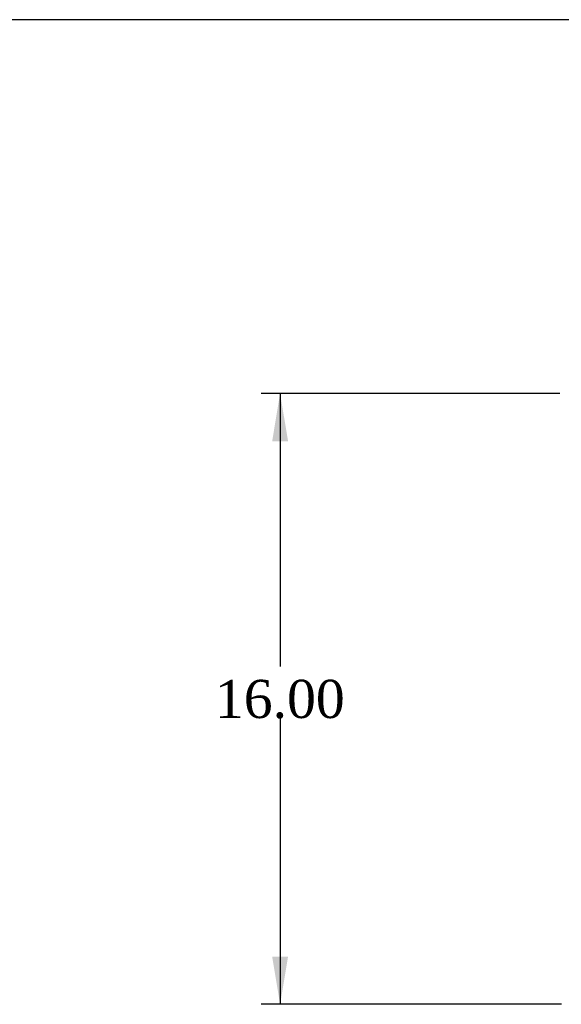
# Model space of a CAD drawing. Header units: inches. Extents: x 1 to 240, y -1 to 159.
# Tile 33 of 63: x 43 to 58, y 133 to 159. Entities that reach past the tile are written whole.
import ezdxf
from ezdxf.enums import TextEntityAlignment as Align

# ---------------------------------------------------------------- set-up
doc = ezdxf.new("R2010")
doc.units = ezdxf.units.IN
doc.header["$MEASUREMENT"] = 0
doc.layers.add('Default', color=7, linetype='Continuous')
doc.styles.add('SEACAD_Times_New_Roman', font='times.ttf')
doc.dimstyles.new('HAMMOND_(STH_-_240x160)', dxfattribs={"dimtxt": 1, "dimasz": 1.25, "dimexe": 0.5, "dimexo": 0.5, "dimgap": 0.25, "dimtad": 0, "dimtih": 1, "dimtoh": 1, "dimlfac": 0.125, "dimzin": 0, "dimdsep": 46, "dimtxsty": 'SEACAD_Times_New_Roman', "dimblk1": '_SE_FILLED', "dimblk2": '_SE_FILLED', "dimsah": 1, "dimcen": 0.5, "dimadec": 0, "dimazin": 0, "dimtfac": 0.8, "dimtofl": 0, "dimtmove": 0, "dimatfit": 3, "dimfxl": 1, "dimtolj": 1, "dimtzin": 0, "dimarcsym": 0})

# ---------------------------------------------------------------- blocks, each defined once
blk = doc.blocks.new('DMBLK2181')
at = {"layer": 'Default', "linetype": 'Continuous'}
for points in [[(50.106, 148.161), (50.523, 148.161), (50.314, 149.411)], [(50.106, 134.661), (50.314, 133.411), (50.523, 134.661)]]:
    blk.add_hatch(color=7, dxfattribs=at).paths.add_polyline_path(points)
at = {"layer": 'Default', "color": 7, "linetype": 'Continuous'}
for p, q in [((57.641, 149.411), (49.814, 149.411)), ((50.314, 149.411), (50.314, 142.261)), ((50.314, 140.911), (50.314, 133.411)), ((57.683, 133.411), (49.814, 133.411))]:
    blk.add_line(p, q, dxfattribs=at)
at = {"layer": 'Default', "color": 7, "linetype": 'Continuous', "style": 'SEACAD_Times_New_Roman'}
blk.add_text('16.00', height=1, dxfattribs=at).set_placement((48.608, 141.911), align=Align.TOP_LEFT)
blk = doc.blocks.new('_SE_FILLED')
at = {"color": 0}
blk.add_line((0, 0), (-1, 0), dxfattribs=at)
blk.add_solid([(0, 0), (-1, -0.1665), (-1, 0.1665), (0, 0)], dxfattribs=at)
blk = doc.blocks.new('BORDER')
at = {"layer": 'Default', "color": 7, "linetype": 'Continuous'}
blk.add_line((0, 27.86), (-41.86, 27.86), dxfattribs=at)

msp = doc.modelspace()

# ---------------------------------------------------------------- block references
at = {"layer": 'Default', "color": 7, "xscale": 5.7, "yscale": 5.7, "zscale": 5.7}
msp.add_blockref('BORDER', (239.562, 0.401), dxfattribs=at)

# ---------------------------------------------------------------- dimensions: what is measured, and where the dimension line sits
at = {"layer": 'Default', "color": 7, "linetype": 'Continuous'}
dim = msp.add_linear_dim(base=(50.314, 149.411), p1=(58.141, 149.411), p2=(58.183, 133.411), angle=270.1502, text='\\A1;<>', dimstyle='HAMMOND_(STH_-_240x160)', override={"dimlfac": 1}, dxfattribs=at)
dim.commit()
dim.dimension.update_dxf_attribs({"geometry": 'DMBLK2181', "text_midpoint": (50.314, 141.411), "dimtype": 161})

doc.saveas('drawing.dxf')
